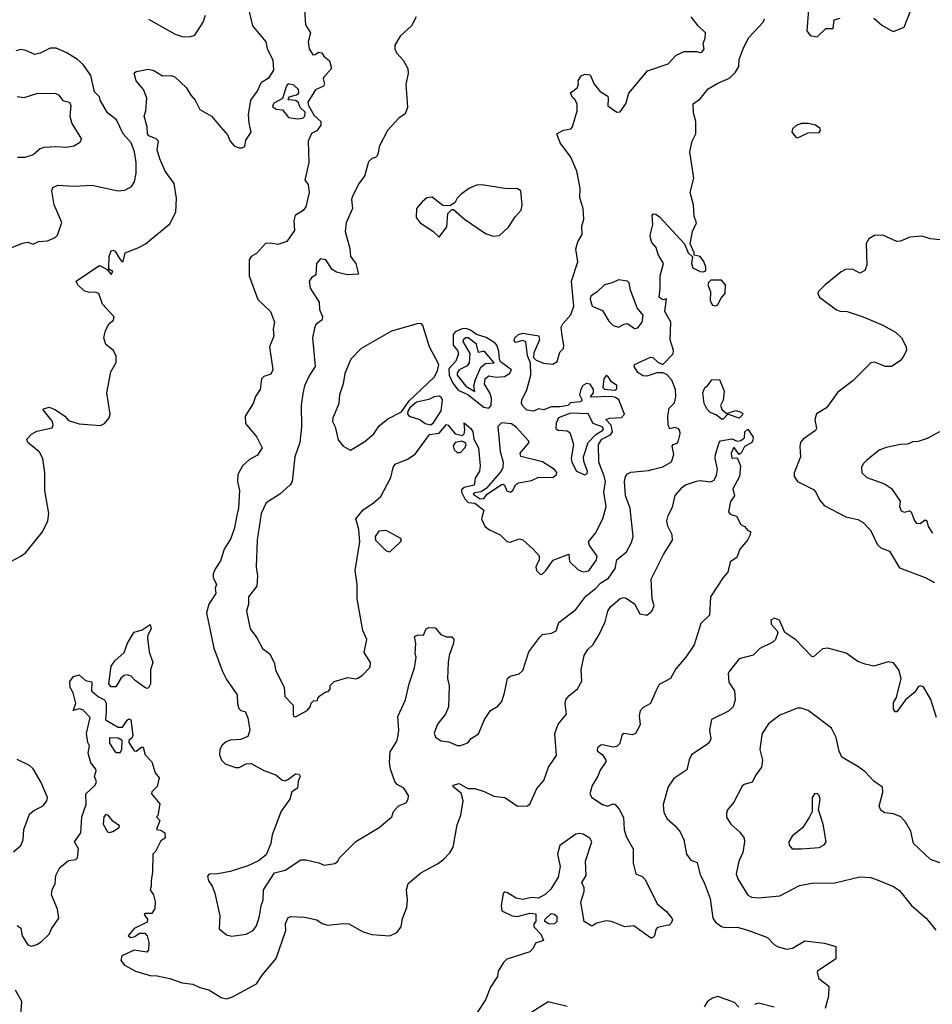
# Model space of a CAD drawing. Extents: x 1933546 to 2138868, y 524910 to 667279.
# Tile 11 of 256: x 1946079 to 1951224, y 549749 to 555299. Entities that reach past the tile are written whole.
import ezdxf

# ---------------------------------------------------------------- set-up
doc = ezdxf.new("R2010")
doc.units = 0

msp = doc.modelspace()

# ---------------------------------------------------------------- linework, layer by layer
at = {"layer": '0CON10XD'}
for points in [[(1945915, 552184.4), (1946085.3, 552274.7), (1946112.9, 552295), (1946208, 552412), (1946237.1, 552475), (1946244.3, 552515), (1946220.8, 552645), (1946220, 552745), (1946209.2, 552825), (1946191.3, 552861.3), (1946125.8, 552915), (1946118.6, 552935), (1946145, 552962.5), (1946175, 552980), (1946261.4, 552998.6), (1946268.6, 553015), (1946264.3, 553035), (1946210.7, 553099.3), (1946212.5, 553105), (1946245, 553114.4), (1946280.2, 553100.2), (1946333.4, 553063.4), (1946355, 553040), (1946415, 553021.1), (1946535, 553012.5), (1946557.9, 553022.1), (1946584.2, 553055), (1946590, 553075), (1946571.2, 553195), (1946593.3, 553315), (1946623, 553367), (1946623, 553403), (1946607.5, 553435), (1946565, 553467.5), (1946553.8, 553505), (1946562.3, 553547.7), (1946583.9, 553586.1), (1946607.5, 553605), (1946612.5, 553625), (1946546.4, 553696.4), (1946525.9, 553755.9), (1946505, 553763.3), (1946475, 553761.2), (1946445, 553768.8), (1946406.7, 553805), (1946397.5, 553825), (1946525, 553912.5), (1946535, 553912.5), (1946571.7, 553891.7), (1946595, 553862.9), (1946605, 553880), (1946582.5, 553892.5), (1946580.8, 553900.8), (1946582.9, 553965), (1946595, 553996.7), (1946605, 554000), (1946617.5, 553995), (1946642.1, 553952.1), (1946655, 553936.7), (1946663, 553937), (1946674.2, 553985.8), (1946750, 554015), (1946788, 554035), (1946925, 554149.2), (1946958.8, 554215), (1946963.2, 554293.2), (1946950.6, 554375), (1946898.9, 554445), (1946869.4, 554515), (1946854.6, 554565), (1946860.9, 554615), (1946848.3, 554628.3), (1946806.7, 554645), (1946799.5, 554655), (1946796.9, 554695), (1946781.4, 554755), (1946790, 554785), (1946796.1, 554856.1), (1946776.6, 554906.6), (1946736.7, 554955), (1946725, 554997.5), (1946735, 555007.5), (1946805, 555020), (1946835, 555013.3), (1946885, 554982), (1946935, 554984), (1946955, 554975.7), (1947017.4, 554917.4), (1947043.2, 554873.2), (1947068.8, 554845), (1947095, 554793.3), (1947160, 554755), (1947212, 554695), (1947249.8, 554649.8), (1947265.8, 554615), (1947288.3, 554588.3), (1947315, 554576), (1947333.8, 554576.2), (1947347.5, 554585), (1947355, 554620), (1947383.8, 554665), (1947372.5, 554715), (1947369.4, 554765), (1947382.2, 554845), (1947418.6, 554895), (1947442.7, 554947.3), (1947485, 554973.8), (1947511.4, 555015), (1947508.3, 555068.3), (1947476.2, 555135), (1947468.1, 555175), (1947394.4, 555265), (1947364.5, 555385)], [(1950895, 555307.5), (1950939.3, 555269.3), (1950989.3, 555239.3), (1951006.4, 555233.6), (1951065, 555256.2), (1951123.6, 555405)], [(1947685.6, 555355), (1947689.7, 555269.7), (1947719.2, 555225), (1947705.7, 555175), (1947710.8, 555135), (1947731.7, 555101.7), (1947745, 555102.5), (1947766.1, 555116.1), (1947782.7, 555112.7), (1947793.3, 555093.3), (1947825, 555066.7), (1947836.4, 555023.6), (1947793.3, 554975), (1947790, 554965), (1947797.5, 554935), (1947792.5, 554925), (1947747, 554903), (1947703.3, 554835), (1947707.5, 554815), (1947739.5, 554759.5), (1947776.7, 554725), (1947777.5, 554705), (1947755, 554672.5), (1947725, 554657.5), (1947705.7, 554615), (1947710, 554495), (1947687.5, 554395), (1947705, 554370), (1947712, 554325), (1947691.9, 554245), (1947676.7, 554223.3), (1947632, 554195), (1947624.4, 554165), (1947628.3, 554111.7), (1947585, 554048.8), (1947535, 554032.2), (1947495, 554039.4), (1947465, 554037.5), (1947415, 553981.2), (1947385, 553963.8), (1947372.5, 553945), (1947372.5, 553855), (1947422.5, 553722.5), (1947492.5, 553655), (1947515.8, 553595), (1947507.3, 553555), (1947511.8, 553515), (1947487.5, 553455), (1947506.8, 553325), (1947495, 553300.6), (1947455, 553287.3), (1947442.2, 553275), (1947435.5, 553215), (1947407.8, 553175), (1947395.5, 553135), (1947350.8, 553065), (1947353, 553023), (1947416.9, 552945), (1947445.7, 552885), (1947419.2, 552845), (1947375, 552819.4), (1947335.6, 552785), (1947309.4, 552735), (1947307.3, 552695), (1947317.8, 552645), (1947313.2, 552545), (1947304.2, 552505.8), (1947290, 552435), (1947269.2, 552375), (1947231.1, 552315), (1947211.7, 552248.3), (1947182.9, 552205), (1947170.8, 552175), (1947170.8, 552155), (1947188, 552115), (1947182, 552095), (1947184.6, 552065), (1947145.6, 552005), (1947133.1, 551955), (1947173.6, 551756.4), (1947222.5, 551625), (1947245, 551580), (1947305, 551493.3), (1947306.4, 551445), (1947315, 551417.1), (1947325, 551405.7), (1947349.7, 551399.7), (1947365.9, 551364.1), (1947375.7, 551295), (1947365, 551258.8), (1947325, 551241.4), (1947265, 551237.5), (1947242.5, 551227.5), (1947220.5, 551209.5), (1947207.5, 551185), (1947206, 551155), (1947216.7, 551125), (1947236.7, 551105), (1947295.8, 551084.2), (1947316.6, 551083.4), (1947356.1, 551103.9), (1947385, 551106), (1947455, 551066), (1947522.7, 551042.7), (1947556.7, 551015), (1947575, 551009.2), (1947595, 551017.5), (1947635, 551048.8), (1947655, 551046.7), (1947660, 551035), (1947649.2, 551005), (1947645, 550967.5), (1947613.9, 550946.1), (1947601.4, 550905), (1947552.4, 550837.6), (1947503.1, 550705), (1947495.8, 550655), (1947468.5, 550591.5), (1947425, 550557.1), (1947365, 550529.4), (1947265, 550497.1), (1947195.9, 550484.1), (1947147.5, 550482.5), (1947138.3, 550471.7), (1947143.8, 550445), (1947164.2, 550414.2), (1947180, 550375), (1947206.8, 550246.8), (1947204.2, 550174.2), (1947245, 550140), (1947275, 550132), (1947355.8, 550144.2), (1947395, 550164), (1947415, 550192), (1947431.5, 550245), (1947440, 550305), (1947452, 550335), (1947453.3, 550395), (1947515, 550490), (1947575, 550504.3), (1947665, 550563.3), (1947693, 550563), (1947765, 550546.7), (1947795, 550532.5), (1947855, 550543.3), (1947872.5, 550555), (1947882.5, 550575), (1947975, 550666.2), (1948106.2, 550745), (1948177.5, 550805), (1948187.5, 550835), (1948215, 550867.5), (1948257.5, 550885), (1948270, 550905), (1948271.2, 550925), (1948245, 550967.5), (1948207, 550987), (1948193.9, 551003.9), (1948170, 551075), (1948164.6, 551114.6), (1948167.3, 551172.7), (1948205, 551231.2), (1948211.8, 551255), (1948217.3, 551295), (1948211.9, 551371.9), (1948254.6, 551465.4), (1948275.5, 551555), (1948305.5, 551645), (1948313.8, 551705), (1948308, 551725), (1948312.1, 551782.1), (1948305, 551822.5), (1948325, 551831.5), (1948355, 551829.2), (1948370.5, 551865), (1948385, 551873.6), (1948421.9, 551871.9), (1948452.7, 551832.7), (1948485, 551821.2), (1948515, 551820), (1948526.2, 551805), (1948525.8, 551785), (1948500, 551715), (1948494.3, 551675.7), (1948490.6, 551585), (1948500.8, 551545), (1948496.2, 551425), (1948480, 551385), (1948435, 551327.5), (1948416.4, 551276.4), (1948424.1, 551254.1), (1948455, 551234), (1948498, 551228), (1948545, 551207.5), (1948565, 551207.5), (1948605, 551222.5), (1948623.6, 551246.4), (1948666.1, 551273.9), (1948700, 551355), (1948734.2, 551405.8), (1948775, 551430), (1948796.7, 551455), (1948813.3, 551505), (1948828.8, 551585), (1948845, 551598), (1948895, 551612.5), (1948915, 551630), (1948949.5, 551735), (1949011.2, 551818.8), (1949027.5, 551832.5), (1949078.3, 551841.7), (1949103.1, 551855), (1949118.1, 551901.9), (1949213.8, 551975), (1949270.7, 552049.3), (1949325, 552092.5), (1949355.2, 552124.8), (1949398.1, 552151.9), (1949436.4, 552205), (1949446.2, 552255), (1949500.2, 552299.8), (1949528.6, 552351.4), (1949538.2, 552385), (1949520.9, 552545), (1949494.7, 552615), (1949488.4, 552695), (1949493.8, 552725), (1949505, 552739.5), (1949525, 552749.1), (1949625, 552757.1), (1949645, 552764.2), (1949705, 552778.1), (1949753.6, 552806.4), (1949767.9, 552847.9), (1949758, 552895), (1949763.3, 552905), (1949785, 552911.1), (1949790.7, 552919.3), (1949803.6, 552965), (1949801.6, 552981.6), (1949792.9, 552992.9), (1949775, 552999.7), (1949745, 552991.9), (1949736, 553016), (1949733.9, 553065), (1949740.2, 553109.8), (1949771.2, 553138.8), (1949777.6, 553172.4), (1949776.6, 553215), (1949756.7, 553266.7), (1949728.2, 553298.2), (1949705, 553308.4), (1949671.9, 553308.1), (1949615, 553290), (1949591.9, 553291.9), (1949565, 553310), (1949543.1, 553345), (1949544.5, 553355.5), (1949635, 553396.9), (1949647.8, 553395), (1949677.8, 553367.8), (1949705, 553356.2), (1949763.4, 553415), (1949765.3, 553435), (1949745.7, 553495), (1949749.3, 553595), (1949716.9, 553655), (1949726.2, 553725), (1949705, 553720.9), (1949684.6, 553735), (1949690.4, 553785), (1949689.4, 553855), (1949708.8, 553925), (1949678.8, 553975), (1949667.5, 554015), (1949643.6, 554043.6), (1949635, 554067.5), (1949633.6, 554085), (1949648.9, 554145), (1949644.2, 554195.8), (1949650, 554205), (1949665, 554203.3), (1949687, 554187), (1949827.5, 554035), (1949847.5, 553985), (1949871.7, 553961.7), (1949866.2, 553925), (1949875, 553900), (1949915, 553878.8), (1949933, 553877), (1949946.7, 553883.3), (1949948, 553905), (1949937, 553937), (1949915, 553963.8), (1949881.7, 553971.7), (1949882.5, 553985), (1949860, 554035), (1949872, 554105), (1949894.2, 554155), (1949882.4, 554192.4), (1949877.5, 554255), (1949858.5, 554325), (1949880, 554405), (1949858.2, 554555), (1949870, 554615), (1949891.1, 554655), (1949890.4, 554680.4)], [(1950526, 555355), (1950517, 555237), (1950535, 555210), (1950575, 555202.5), (1950625, 555250), (1950665, 555250), (1950671.7, 555298.3), (1950705, 555307.5)], [(1946805, 555301.5), (1946955, 555218.5), (1946995, 555204.4), (1947037.1, 555202.9), (1947067.3, 555212.7), (1947114, 555285), (1947125.8, 555324.2)], [(1948314.4, 555315.6), (1948288, 555265), (1948225, 555206), (1948194, 555155), (1948194, 555135), (1948203, 555113), (1948241.7, 555071.7), (1948267.5, 555025), (1948268.6, 554995), (1948255.8, 554935), (1948265.7, 554804.3), (1948251.7, 554768.3), (1948216.7, 554745), (1948152, 554675), (1948106.2, 554585), (1948099.3, 554549.3), (1948095, 554532.5), (1948085, 554522.5), (1948065, 554516.7), (1948045, 554497.5), (1948023, 554417), (1947993, 554377), (1947955.6, 554305), (1947949.2, 554285), (1947955.7, 554235), (1947920.6, 554155), (1947914.2, 554105), (1947940.3, 554010.3), (1947943.5, 553965), (1947974.2, 553925), (1947990, 553865), (1947925, 553861.8), (1947865, 553875.6), (1947840.5, 553890.5), (1947805.9, 553945), (1947775, 553951.9), (1947752.1, 553925), (1947749.5, 553860.5), (1947725, 553843.3), (1947711.2, 553825), (1947716.2, 553785), (1947767.6, 553707.6), (1947770, 553665), (1947787.1, 553625), (1947782, 553605), (1947749.4, 553580.6), (1947740.5, 553559.5), (1947730.5, 553505), (1947745.6, 553345), (1947712.5, 553295), (1947684.5, 553235), (1947675, 553192.5), (1947665.6, 553125), (1947667.7, 553005), (1947658.8, 552915), (1947631.2, 552835), (1947614.4, 552695.6), (1947603.2, 552676.8), (1947546, 552625), (1947468, 552575), (1947441.2, 552515), (1947417.5, 552365), (1947412.3, 552215), (1947419.1, 552165), (1947415.7, 552105), (1947368.9, 552045), (1947368.5, 552005), (1947358.6, 551965), (1947378.6, 551865), (1947416, 551815), (1947448.8, 551755), (1947489.2, 551725), (1947515, 551670)], [(1947515, 551670), (1947522, 551635), (1947570, 551535), (1947574.1, 551484.1), (1947620, 551435), (1947620, 551385), (1947623.6, 551373.6), (1947635, 551370), (1947700, 551405), (1947717.5, 551425), (1947723, 551447), (1947735, 551460), (1947758.3, 551461.7), (1947760, 551475), (1947771.7, 551488.3), (1947805, 551510), (1947818.3, 551511.7), (1947830, 551525), (1947830, 551545), (1947851.7, 551568.3), (1947928.3, 551591.7), (1947975, 551583.3), (1947985, 551586.7), (1948012.5, 551605), (1948055, 551650), (1948057.5, 551675), (1948021.7, 551731.7), (1948035.7, 551805), (1948014, 551856), (1947981.4, 552035), (1947981.4, 552115), (1947971.4, 552195), (1947996.7, 552355), (1947991.4, 552425), (1947974.1, 552485.9), (1948015, 552536.2), (1948073.8, 552575), (1948115, 552612), (1948172.4, 552717.6), (1948184.2, 552775), (1948196.8, 552793.2), (1948265, 552821.4), (1948309.3, 552850.7), (1948389.5, 552960.5), (1948445, 552969.3), (1948485, 553017.8), (1948495, 553014.4), (1948535, 552965.3), (1948575, 552955.8), (1948585.6, 552964.4), (1948589.2, 552985), (1948585, 553027.5), (1948622, 552995), (1948634, 552975), (1948640, 552935), (1948666.2, 552885), (1948676, 552785), (1948670.6, 552755), (1948646.4, 552715), (1948641.8, 552675), (1948585, 552661.7), (1948570.8, 552649.2), (1948570.7, 552635), (1948588.9, 552598.9), (1948607.3, 552577.3), (1948645, 552573.4), (1948695.7, 552535), (1948683.3, 552485), (1948701.2, 552445), (1948723.3, 552425), (1948787.5, 552395), (1948825, 552357.5), (1948845, 552353.8), (1948895, 552372.5), (1948915, 552366.7), (1948974, 552314), (1949007, 552277), (1949007.5, 552255), (1948990, 552215), (1948992.5, 552195), (1949015, 552172.5), (1949025, 552173.3), (1949045, 552193.8), (1949087, 552253), (1949175, 552286.7), (1949179.2, 552245), (1949228.3, 552198.3), (1949255, 552186.5), (1949287.6, 552192.4), (1949331.2, 552255), (1949335.5, 552275.5), (1949291.6, 552335), (1949285.7, 552355), (1949325, 552403.8), (1949367.5, 552485), (1949386, 552555), (1949373.1, 552635), (1949381.4, 552695), (1949375, 552726.7), (1949344.1, 552804.1), (1949341.9, 552905), (1949360.8, 552935), (1949410.4, 552959.6), (1949420.7, 552975), (1949412.9, 553012.9), (1949383.8, 553045), (1949405, 553053.4), (1949472.9, 553057.1), (1949488.7, 553075), (1949456.2, 553156.2), (1949438.8, 553168.8), (1949416, 553175), (1949300.7, 553170.7), (1949297.5, 553175), (1949313.6, 553196.4), (1949313.3, 553215), (1949295, 553243.8), (1949275, 553249.2), (1949253.7, 553236.3), (1949242.7, 553215), (1949235.6, 553185), (1949250, 553155), (1949240, 553145), (1949185, 553140), (1949170, 553125), (1949125, 553116), (1949075, 553116.7), (1949035, 553100), (1949003.6, 553106.4), (1948975, 553092.5), (1948938.3, 553098.3), (1948915, 553120), (1948908.3, 553138.3), (1948910, 553155), (1948938.2, 553211.8), (1948960, 553295), (1948959.3, 553365), (1948942.1, 553405), (1948933.2, 553483.2), (1948915, 553490.8), (1948875, 553480), (1948866.4, 553486.4), (1948870.8, 553505), (1948891.2, 553525), (1948915, 553532.5), (1949006.3, 553516.3), (1949009.1, 553495), (1948978, 553422), (1948976.5, 553395), (1948990.5, 553380.5), (1949032.5, 553362.5), (1949085, 553358), (1949108.5, 553371.5), (1949124.5, 553425), (1949145.3, 553445), (1949147.7, 553465), (1949137.9, 553517.9), (1949132.5, 553565), (1949142.2, 553585), (1949186, 553635), (1949204, 553685), (1949189.4, 553825), (1949225.8, 553935), (1949214.2, 554005), (1949225, 554046.7), (1949251.2, 554088.8), (1949247.5, 554135), (1949260, 554175), (1949255.6, 554235), (1949236.5, 554295), (1949238.8, 554348.8), (1949220, 554445), (1949185.6, 554525), (1949126, 554605), (1949107.5, 554655), (1949145, 554676.2), (1949185.9, 554684.1), (1949196.7, 554695), (1949222.5, 554785), (1949222.5, 554825), (1949209.3, 554849.3), (1949195, 554860), (1949183.6, 554886.4), (1949223.6, 554916.4), (1949230, 554935), (1949227.5, 554955), (1949245, 554982.5), (1949265, 554992.5), (1949295, 554987.5), (1949317.5, 554935), (1949352.5, 554895), (1949395, 554867.5), (1949396.7, 554853.3), (1949395, 554813.3), (1949445, 554777.5), (1949465, 554780), (1949496.7, 554825), (1949514.2, 554885.8), (1949619.3, 555010.7), (1949735, 555051.2), (1949780.9, 555099.1), (1949825, 555120), (1949895, 555120), (1949915, 555113.8), (1949925, 555116.7), (1949937.7, 555132.3), (1949932, 555165), (1949944, 555195), (1949946, 555225), (1949903.8, 555265), (1949865.6, 555315.6)], [(1949890.4, 554680.4), (1949890.4, 554725), (1949877.8, 554775), (1949876, 554825), (1949915, 554854), (1949961, 554909), (1950015, 554940.9), (1950080.7, 554969.3), (1950115, 555003.1), (1950133.3, 555035), (1950136.2, 555075), (1950159.2, 555140.8), (1950190.8, 555199.2), (1950271.5, 555285), (1950277.5, 555305)], [(1946035, 554015.6), (1946095, 554040), (1946125, 554044.4), (1946155, 554033.6), (1946185, 554048.9), (1946235, 554053.1), (1946278.9, 554071.1), (1946291.9, 554085), (1946316.6, 554156.6), (1946274.3, 554255), (1946260.8, 554335), (1946266.1, 554353.9), (1946295, 554365.7), (1946385, 554360.8), (1946485, 554366.9), (1946635, 554334.2), (1946672.4, 554337.6), (1946710.2, 554359.8), (1946725.7, 554384.3), (1946736.3, 554435), (1946735.4, 554495), (1946725.9, 554555), (1946707.2, 554605), (1946662, 554655), (1946625, 554734.5), (1946574.5, 554775), (1946532.7, 554845), (1946528.7, 554865), (1946501.7, 554891.7), (1946480.6, 554985), (1946436.2, 555046.2), (1946404.4, 555075), (1946345, 555113.1), (1946285, 555139.2), (1946251.5, 555138.5), (1946195, 555110.9), (1946165, 555103.5), (1946114.2, 555125.8), (1946085, 555131.5), (1946056.9, 555123.1)], [(1946065, 554865.5), (1946105, 554860), (1946175, 554883.1), (1946280, 554885), (1946298.8, 554875), (1946322.9, 554842.9), (1946360.8, 554835), (1946366.5, 554813.5), (1946363.3, 554775), (1946361.2, 554755), (1946373.2, 554713.2), (1946426.7, 554625), (1946415.8, 554604.2), (1946383.9, 554586.1), (1946345, 554578), (1946283.4, 554583.4), (1946215, 554579.6), (1946195, 554572.1), (1946155, 554538.2), (1946107.8, 554522.2), (1946067.1, 554522.9)], [(1947645, 554740.9), (1947675, 554744.5), (1947686, 554755), (1947688, 554778), (1947661.2, 554805), (1947650, 554835), (1947635, 554844.3), (1947593, 554847), (1947597.5, 554865), (1947640, 554875), (1947652.5, 554885), (1947650.8, 554905), (1947625, 554930.5), (1947593.2, 554936.8), (1947583.1, 554926.9), (1947560, 554855), (1947511.1, 554828.9), (1947505, 554810.8), (1947524.8, 554794.8), (1947560.4, 554790.4), (1947595, 554747.5), (1947645, 554740.9)], [(1950465, 554633.8), (1950525, 554661.2), (1950585.8, 554664.2), (1950593.3, 554675), (1950591.2, 554685), (1950565.5, 554705.5), (1950525, 554714), (1950486.4, 554713.6), (1950456.4, 554703.6), (1950436.4, 554683.6), (1950433.3, 554665), (1950455, 554637.5), (1950465, 554633.8)], [(1948445, 554072.5), (1948487.7, 554132.3), (1948493, 554207), (1948515, 554230), (1948525, 554230), (1948587.5, 554175), (1948705, 554094), (1948749.3, 554079.3), (1948785, 554083.3), (1948835, 554128.8), (1948872.1, 554187.9), (1948906, 554225), (1948912.5, 554255), (1948903.8, 554333.8), (1948885, 554346), (1948815, 554348), (1948685, 554368.6), (1948655, 554365.8), (1948615, 554348.8), (1948567.5, 554315), (1948546.4, 554293.6), (1948533, 554267), (1948505, 554250), (1948465, 554252.5), (1948405, 554298.8), (1948375, 554294.2), (1948350, 554275), (1948316, 554235), (1948313.8, 554185), (1948336.2, 554155), (1948407.9, 554107.9), (1948445, 554072.5)], [(1951305, 554054.5), (1951215, 554064), (1951165, 554079.2), (1951097.3, 554072.7), (1951045, 554050), (1951025, 554048), (1950945, 554084.4), (1950897.6, 554082.4), (1950865.6, 554064.4), (1950852.1, 554037.9), (1950855.8, 553915), (1950843.3, 553885), (1950815, 553870), (1950775, 553892), (1950735, 553891.2), (1950711.4, 553878.6), (1950620, 553805), (1950581.2, 553765), (1950578.8, 553755), (1950588.8, 553735), (1950685, 553663.8), (1950705, 553656), (1950745, 553654.2), (1950835, 553624.4), (1950945, 553577.5), (1951017.6, 553537.6), (1951050, 553505), (1951076.2, 553455), (1951078.8, 553435), (1951057.5, 553395), (1951043, 553377), (1950995, 553343.3), (1950960, 553345), (1950899.3, 553369.3), (1950877.5, 553365), (1950776.4, 553263.6), (1950691.1, 553198.9), (1950628.7, 553111.3), (1950571.7, 553078.3), (1950562, 553045), (1950570.8, 552995), (1950565, 552984), (1950496, 552935), (1950482, 552915), (1950477.5, 552895), (1950480.8, 552835), (1950445.8, 552745), (1950446.2, 552725), (1950463.8, 552695), (1950555, 552650), (1950568.6, 552635), (1950587.5, 552592.5), (1950615, 552560), (1950736.4, 552496.4), (1950805, 552482.5), (1950835, 552465.7), (1950875, 552420.8), (1950915, 552339.2), (1950935, 552321.4), (1950983.6, 552303.6), (1951039.1, 552209.1), (1951183.8, 552155), (1951236.8, 552126.8)], [(1949545, 553559), (1949565, 553561.5), (1949588.6, 553595), (1949594.3, 553634.3), (1949560.5, 553675), (1949522.2, 553775), (1949515.2, 553815), (1949505.4, 553825), (1949455, 553832.6), (1949419.3, 553815), (1949375.6, 553804.4), (1949335, 553764.8), (1949299.1, 553740.9), (1949295.5, 553724.5), (1949306.5, 553685), (1949365, 553660.3), (1949400.5, 553600.5), (1949425.3, 553575), (1949455, 553565.2), (1949486.9, 553583.1), (1949505, 553586.3), (1949545, 553559)], [(1950004.1, 553685.9), (1950015, 553692), (1950032.7, 553727.3), (1950056, 553755), (1950059.2, 553805), (1950035, 553830), (1949975, 553830), (1949961.7, 553818.3), (1949959.2, 553805), (1949974, 553765), (1949971.4, 553715), (1949985, 553690), (1950004.1, 553685.9)], [(1947945, 552873.3), (1948025, 552920.8), (1948075.8, 552965), (1948105, 553010), (1948155, 553048.8), (1948231.2, 553088.8), (1948275, 553150), (1948416.7, 553285), (1948435, 553320), (1948442.5, 553355), (1948390, 553455), (1948351.2, 553575), (1948343.9, 553583.9), (1948325, 553586.2), (1948175, 553544.2), (1948004.5, 553445.5), (1947946, 553385), (1947912.2, 553305), (1947902.8, 553247.2), (1947882.9, 553185), (1947878.6, 553135), (1947854.5, 553075.5), (1947844.5, 553055), (1947843.1, 553035), (1947857.1, 553005), (1947875, 552930), (1947902.5, 552895), (1947945, 552873.3)], [(1948725, 553109.5), (1948737.7, 553125), (1948739.7, 553165), (1948729, 553195), (1948698.9, 553245), (1948703.9, 553276.1), (1948725, 553291.1), (1948765, 553283.9), (1948812.6, 553287.4), (1948840, 553305), (1948852, 553325), (1948790.2, 553370.2), (1948783.9, 553385), (1948781.2, 553431.2), (1948768.7, 553465), (1948758.9, 553475), (1948708.3, 553508.3), (1948655, 553524.3), (1948619.9, 553549.9), (1948595, 553557.9), (1948573.7, 553556.3), (1948535, 553539.5), (1948523, 553525), (1948522.4, 553465), (1948546.9, 553435), (1948552.4, 553415), (1948538.7, 553375), (1948498.2, 553331.8), (1948499.6, 553295), (1948520.7, 553250.7), (1948551.1, 553211.1), (1948605, 553186.6), (1948695, 553114.2), (1948725, 553109.5)], [(1948645, 553202.9), (1948640.4, 553235), (1948648.2, 553271.8), (1948679.8, 553340.2), (1948705, 553362), (1948753.8, 553365), (1948702.9, 553425), (1948695, 553430), (1948665, 553423.8), (1948655, 553470), (1948606.7, 553505), (1948595, 553506.5), (1948579.6, 553495), (1948577.7, 553485), (1948617.4, 553417.4), (1948613.9, 553365), (1948602.6, 553347.4), (1948556.6, 553325), (1948545, 553306.8), (1948544.7, 553295), (1948595, 553233.2), (1948645, 553202.9)], [(1949435, 553210), (1949445, 553218.6), (1949445, 553236.2), (1949415, 553257.4), (1949395, 553289.2), (1949385, 553293.3), (1949372.9, 553275), (1949366.7, 553225), (1949376.1, 553216.1), (1949435, 553210)], [(1950045, 553047.5), (1950035, 553047.5), (1950005, 553070.8), (1949971.2, 553085), (1949952.9, 553105), (1949938.8, 553135), (1949930, 553195), (1949942.5, 553225), (1949957.5, 553235), (1949981.7, 553268.3), (1950025, 553270), (1950051.2, 553205), (1950045.7, 553154.3), (1950030, 553125), (1950039.2, 553099.2), (1950065, 553080), (1950116.4, 553096.4), (1950147, 553087), (1950157.5, 553075), (1950135, 553053.3), (1950075, 553073.3), (1950067.5, 553072.5), (1950045, 553047.5)], [(1948395, 553014.9), (1948410.9, 553025), (1948456.2, 553095), (1948462.4, 553155), (1948458, 553168), (1948446.2, 553176.2), (1948416.5, 553173.5), (1948385, 553158.5), (1948317.1, 553142.9), (1948278.2, 553111.8), (1948267.5, 553092.5), (1948265.4, 553075), (1948274.4, 553065), (1948335, 553046), (1948365, 553022.4), (1948395, 553014.9)], [(1949265, 552733.4), (1949279.2, 552740.8), (1949280.8, 552755), (1949259.5, 552809.5), (1949257, 552835), (1949283.8, 552915), (1949328.2, 552961.8), (1949366.9, 552985), (1949371.2, 552995), (1949362.6, 553005), (1949312.4, 553022.4), (1949285, 553077.5), (1949185, 553080.4), (1949116.1, 553053.9), (1949103.3, 553025), (1949101.8, 552995), (1949115.2, 552985.2), (1949165, 552981.6), (1949181.5, 552971.5), (1949202.3, 552905), (1949187.4, 552827.4), (1949191.7, 552805), (1949218.5, 552755), (1949265, 552733.4)], [(1948675, 552598.8), (1948695, 552600.5), (1948714.6, 552625.4), (1948795, 552679.9), (1948805, 552681.5), (1948811.7, 552675), (1948825, 552642.4), (1948845, 552636.2), (1948859.8, 552645), (1948875, 552678), (1948891.1, 552688.9), (1948965, 552701.8), (1949005, 552719.8), (1949085, 552718.5), (1949106.1, 552735), (1949107.2, 552747.2), (1949095, 552763.4), (1949025.9, 552805.9), (1948905, 552837.7), (1948901.5, 552855), (1948951.8, 552915), (1948948.6, 552925), (1948880.1, 553000.1), (1948851, 553021), (1948795, 553027.4), (1948774.9, 553005.1), (1948788.8, 552865), (1948804.6, 552805), (1948802.8, 552775), (1948793.3, 552755), (1948711, 552659), (1948681.8, 552638.2), (1948645, 552632.6), (1948635.3, 552625), (1948675, 552598.8)], [(1948698.1, 550948.1), (1948751.8, 550921.8), (1948815, 550913.9), (1948885, 550865.6), (1948942.4, 550867.6), (1948955, 550877.5), (1948994.8, 550965.2), (1949035, 551010), (1949061.3, 551085), (1949105, 551151.2), (1949095.6, 551275), (1949115, 551328.1), (1949161.8, 551385), (1949154.5, 551445), (1949157.8, 551465), (1949175, 551488.1), (1949223.2, 551526.8), (1949248.7, 551571.3), (1949244.1, 551635), (1949262.5, 551715), (1949281.4, 551748.6), (1949312.3, 551777.7), (1949346.9, 551833.1), (1949380.4, 551905), (1949395.5, 551965), (1949410.2, 551989.8), (1949463.9, 552036.1), (1949485, 552041.8), (1949498.7, 552038.7), (1949545.5, 552005.5), (1949575, 551949.2), (1949615, 551943.1), (1949642.2, 551965), (1949655.4, 551995), (1949645.4, 552035), (1949640, 552145), (1949708.2, 552285), (1949760.5, 552365), (1949758.2, 552395), (1949733.2, 552443.2), (1949728.2, 552475), (1949735, 552504), (1949759.6, 552550.4), (1949775, 552617.5), (1949815.5, 552664.5), (1949833.6, 552676.4), (1949895, 552697.5), (1949915, 552700.8), (1949975, 552694.3), (1949995, 552704), (1950008, 552732), (1950013.5, 552765), (1950000.4, 552825), (1950002, 552848), (1950021.8, 552915), (1950030, 552925), (1950095, 552936.7), (1950123.3, 552923.3), (1950145, 552926.2), (1950165, 552942.5), (1950167.5, 552975), (1950185, 552990), (1950214, 552945), (1950212.7, 552927.3), (1950205, 552913.8), (1950165.9, 552894.1), (1950146, 552855), (1950135, 552848.8), (1950105, 552890), (1950090, 552855), (1950095, 552827.5), (1950125, 552830), (1950143.8, 552785), (1950137.1, 552725), (1950098.8, 552655), (1950108.6, 552615), (1950086.3, 552583.7), (1950075.7, 552525.7), (1950085, 552511.4), (1950120.5, 552500.5), (1950144.3, 552454.3), (1950165, 552442.5), (1950185, 552420), (1950200, 552415), (1950197.5, 552395), (1950183.3, 552365), (1950140, 552315), (1950122.3, 552267.7), (1950085, 552242.5), (1950072, 552185), (1950044.6, 552155.4), (1949974.2, 552045), (1949968.3, 551941.7), (1949920, 551895), (1949881.5, 551775), (1949834.4, 551705), (1949779.3, 551640.7), (1949747.5, 551585), (1949685, 551552), (1949665.6, 551514.4), (1949636, 551445), (1949595, 551422), (1949577, 551403), (1949570.8, 551375), (1949578, 551325), (1949551.2, 551275), (1949535, 551267.5), (1949485, 551276), (1949474.5, 551265.5), (1949461.8, 551218.2), (1949445, 551202.2), (1949425, 551198.9), (1949365, 551210.8), (1949355, 551210), (1949337.5, 551195), (1949335, 551177.5), (1949365.8, 551155.8), (1949383.8, 551125), (1949383.8, 551115), (1949351.7, 551068.3), (1949339.4, 551035), (1949307.4, 550982.6), (1949294.3, 550935), (1949304.4, 550914.4), (1949365, 550875.8), (1949395, 550866.2), (1949425, 550878.8), (1949435, 550876.7), (1949459.3, 550849.3), (1949482.6, 550802.6), (1949486.9, 550735), (1949497.8, 550695), (1949537.5, 550625), (1949538.5, 550545), (1949553.3, 550485), (1949588.7, 550468.7), (1949605, 550452), (1949674, 550315), (1949725, 550271.2), (1949756.7, 550235), (1949760, 550225), (1949753, 550207), (1949740, 550195), (1949725, 550192.5), (1949675, 550182.5), (1949665, 550170), (1949657.5, 550135), (1949646.2, 550123.8), (1949635, 550123.3), (1949541.7, 550191.7), (1949490, 550185), (1949415, 550215.8), (1949385, 550218.8), (1949333.8, 550206.2), (1949305, 550190), (1949262.5, 550215), (1949243.3, 550325), (1949262.5, 550385), (1949262.5, 550405), (1949247.5, 550435), (1949272.5, 550475), (1949270, 550555), (1949304.2, 550665), (1949293.8, 550685), (1949255, 550708.1), (1949235, 550712.5), (1949215, 550708), (1949125, 550644), (1949110.5, 550595), (1949125.8, 550525), (1949115.8, 550465), (1949073, 550397), (1949041.9, 550368.1), (1949005, 550348), (1948965, 550350), (1948915, 550338.8), (1948877.5, 550347.5), (1948825, 550378.8), (1948815, 550380), (1948805, 550372.5), (1948793.9, 550303.9), (1948797.5, 550275), (1948855, 550247.5), (1948886, 550244), (1948955, 550262.5), (1948988.3, 550258.3), (1948990, 550215), (1948978.3, 550201.7), (1948977.5, 550185), (1949017.5, 550145), (1949031.7, 550108.3), (1948987, 550093), (1948973.8, 550065), (1948955, 550044), (1948825, 550002.5), (1948806.4, 549983.6), (1948777.5, 549935), (1948772.5, 549905), (1948734.1, 549845.9), (1948705.7, 549774.3), (1948658.3, 549701.7)], [(1951265, 552975.4), (1951195, 552938.1), (1951145, 552921.9), (1951115, 552919.2), (1951085, 552905.8), (1951045.5, 552904.5), (1950965, 552887.1), (1950925, 552872.9), (1950853.8, 552815), (1950833.8, 552795), (1950824.3, 552775.7), (1950826.7, 552745), (1950855, 552718.8), (1950955, 552682.5), (1950995, 552655.8), (1951043.3, 552585), (1951040, 552555), (1951049.7, 552529.7), (1951065, 552523.2), (1951095, 552531.5), (1951104.7, 552524.7), (1951124.1, 552474.1), (1951135, 552461.2), (1951155, 552459.7), (1951185, 552479.2), (1951193.3, 552475), (1951201.8, 552441.7), (1951225.5, 552405.5)], [(1948565, 552860), (1948591.5, 552888.5), (1948596.7, 552905), (1948593.2, 552913.2), (1948572.4, 552922.4), (1948535, 552916.5), (1948523.3, 552896.7), (1948528, 552875), (1948545, 552860), (1948565, 552860)], [(1948165, 552298.6), (1948225.7, 552355), (1948231.1, 552365), (1948227.4, 552375), (1948145, 552419.3), (1948104.2, 552415.8), (1948083.6, 552385), (1948084.3, 552365), (1948144.6, 552304.6), (1948165, 552298.6)], [(1946795, 551528.6), (1946785, 551534.4), (1946729.4, 551575), (1946708, 551598), (1946685, 551606.5), (1946667.2, 551602.8), (1946650.9, 551589.1), (1946621.7, 551538.3), (1946595, 551537.5), (1946580.8, 551555), (1946594.3, 551655), (1946615, 551685.8), (1946668, 551732), (1946686.2, 551785), (1946716.2, 551835), (1946725, 551845.7), (1946770.3, 551859.7), (1946815, 551890), (1946820, 551865), (1946801.2, 551828.8), (1946800, 551815), (1946808.9, 551735), (1946830, 551675), (1946815.9, 551634.1), (1946816, 551555), (1946805, 551532.5), (1946795, 551528.6)], [(1951248.7, 551365), (1951216.9, 551466.9), (1951175, 551538.8), (1951155, 551544.2), (1951145, 551538), (1951125, 551508.8), (1951073.8, 551465), (1951025, 551397.5), (1951015, 551397.5), (1951005, 551412.5), (1951005, 551450), (1951022.3, 551477.7), (1951048.1, 551585), (1951035, 551633.8), (1951005, 551673.8), (1950975, 551678.8), (1950895, 551655.8), (1950846.3, 551666.3), (1950805, 551681.4), (1950739.1, 551729.1), (1950635, 551757.1), (1950605, 551752), (1950555, 551707.5), (1950545, 551710), (1950455, 551804), (1950392.5, 551845), (1950362.5, 551915), (1950335, 551926), (1950313.3, 551915), (1950315, 551892.5), (1950350, 551855), (1950353, 551843), (1950341.2, 551805), (1950325, 551790), (1950252.5, 551755), (1950215, 551717.1), (1950135, 551695.7), (1950080, 551625), (1950073.6, 551613.6), (1950077.5, 551565), (1950108.8, 551515), (1950112, 551465), (1950100.8, 551425), (1950075, 551400.8), (1949980, 551355), (1949968.6, 551295), (1949975.8, 551245), (1949965, 551220), (1949866, 551155), (1949853.2, 551126.8), (1949840.3, 551069.7), (1949767.9, 551022.1), (1949736, 550975), (1949706.9, 550875), (1949710.7, 550830.7), (1949728.6, 550795), (1949775, 550754.4), (1949801.9, 550721.9), (1949823.3, 550675), (1949838, 550595), (1949862.2, 550562.2), (1949898.9, 550548.9), (1949915, 550478.8), (1949937.8, 550435), (1949971.1, 550345), (1949986.4, 550235), (1950001.9, 550211.9), (1950035, 550186.5), (1950055, 550180.9), (1950125, 550184.4), (1950185, 550167.3), (1950294.5, 550124.5), (1950334.2, 550084.2), (1950355, 550072), (1950405, 550059.2), (1950436.7, 550065), (1950505, 550106.2), (1950616.4, 550093.6), (1950680, 550075), (1950680, 550005), (1950578, 549935), (1950575, 549927.5), (1950585, 549893.8), (1950640.7, 549850.7), (1950640, 549795), (1950620, 549725)], [(1946065, 550193.8), (1946085, 550177.5), (1946094, 550135), (1946125, 550083.8), (1946146.2, 550076.2), (1946176.2, 550085), (1946199.8, 550100.2), (1946245.6, 550145), (1946257.8, 550175), (1946300, 550235), (1946292.9, 550285), (1946259.2, 550365), (1946261.8, 550395), (1946279.1, 550429.1), (1946282.3, 550475), (1946305, 550519.2), (1946355, 550558.6), (1946395, 550565.8), (1946405.8, 550574.2), (1946410, 550625), (1946388.8, 550665), (1946424.4, 550715), (1946429.6, 550805), (1946453.2, 550875), (1946451.2, 550935), (1946504.6, 550985), (1946512.7, 551002.7), (1946500, 551035), (1946510, 551065), (1946507.5, 551075), (1946480.9, 551110.9), (1946465.7, 551165), (1946473.3, 551205), (1946464, 551225), (1946455.7, 551275), (1946476.1, 551366.1), (1946435, 551408.8), (1946415, 551413.8), (1946380, 551405), (1946395.6, 551445), (1946380, 551505), (1946364.4, 551535), (1946362.1, 551567.9), (1946382.7, 551597.3), (1946415, 551606.7), (1946450, 551575), (1946485, 551566.7), (1946484.4, 551515), (1946522.9, 551482.9), (1946557.2, 551465), (1946565.9, 551445.9), (1946567.1, 551397.1), (1946562.9, 551352.9), (1946635, 551310.4), (1946658.8, 551311.2), (1946685, 551351.2), (1946695, 551358.8), (1946705, 551352.5), (1946717.5, 551265), (1946710.5, 551249.5), (1946694, 551235), (1946694.2, 551225), (1946725, 551176.7), (1946735, 551176.2), (1946765, 551198.8), (1946775, 551197.5), (1946786.2, 551155), (1946824, 551115), (1946843.8, 551053.8), (1946866, 551025), (1946855, 550976), (1946823.5, 550946.5), (1946821.9, 550935), (1946869.5, 550879.5), (1946857.5, 550812.5), (1946850, 550805), (1946870, 550785), (1946850, 550735), (1946875, 550730), (1946897.5, 550715), (1946900, 550685), (1946875, 550670), (1946845, 550610), (1946830, 550595), (1946828.8, 550495), (1946820, 550445), (1946821.2, 550415), (1946814, 550395), (1946833.8, 550365), (1946842.5, 550327.5), (1946841.7, 550288.3), (1946825, 550260), (1946785, 550260), (1946780, 550255), (1946798.8, 550228.8), (1946797.6, 550212.4), (1946723.8, 550176.2), (1946690.8, 550135), (1946705.8, 550125.8), (1946728.1, 550131.9), (1946755, 550149.1), (1946785, 550150), (1946798, 550135), (1946806.9, 550096.9), (1946806.2, 550055), (1946795, 550043.3), (1946725, 550053.3), (1946655, 550021.2), (1946648.6, 549995), (1946670.2, 549970.2), (1946732.5, 549935), (1946815, 549911.8), (1946855, 549909.4), (1946925, 549893.8), (1946995, 549870.5), (1947055, 549861.5), (1947095, 549843.5), (1947145, 549830.8), (1947215, 549787.1), (1947245, 549779.2), (1947279.3, 549790.7), (1947415, 549864.3), (1947446.7, 549913.3), (1947525, 550007.3), (1947579.2, 550165), (1947577.6, 550205), (1947592.6, 550237.4), (1947607, 550243), (1947685, 550240.4), (1947754.2, 550224.2), (1947785, 550204.7), (1947815, 550195.7), (1947904.7, 550204.7), (1947935, 550201.8), (1948015, 550158.2), (1948065, 550143.2), (1948165, 550135.5), (1948205, 550152.7), (1948229.3, 550185), (1948237.4, 550232.6), (1948262.7, 550295), (1948266.2, 550335), (1948260, 550395), (1948269.7, 550430.3), (1948341, 550489), (1948435, 550540), (1948468.1, 550565), (1948505, 550603.1), (1948522.5, 550635), (1948545, 550760), (1948566.9, 550815), (1948578.5, 550895), (1948568.6, 550938.6), (1948523.3, 550975), (1948522.5, 550985), (1948556, 550994), (1948605, 550965.6), (1948645, 550964.5), (1948698.1, 550948.1)], [(1951325, 550526), (1951214.6, 550564.6), (1951118.8, 550655), (1951102.5, 550725), (1951074.3, 550774.3), (1951046.7, 550805), (1951005, 550822), (1950955, 550828), (1950935, 550843.3), (1950924, 550865), (1950946, 550945), (1950943.6, 550973.6), (1950895, 551006), (1950845, 551059.2), (1950805, 551089.4), (1950715, 551141.4), (1950699.1, 551175), (1950682.1, 551252.1), (1950655.5, 551305.5), (1950576.4, 551366.4), (1950525, 551405.8), (1950485, 551418), (1950465, 551417.5), (1950365, 551378.6), (1950300.2, 551329.8), (1950266, 551275), (1950261.4, 551255), (1950252.5, 551185), (1950267.1, 551125), (1950261.9, 551085), (1950231.4, 551045), (1950208.5, 551001.5), (1950162.7, 550987.3), (1950152, 550978), (1950105, 550888.8), (1950070, 550845), (1950063.3, 550825), (1950064.1, 550804.1), (1950088, 550765), (1950139.8, 550719.8), (1950163.1, 550685), (1950165.6, 550665), (1950155.6, 550605), (1950133.3, 550555), (1950117.8, 550485), (1950127, 550457), (1950185, 550364.2), (1950205, 550351.9), (1950245, 550348.1), (1950365, 550360.9), (1950475, 550417.8), (1950545, 550432.5), (1950675, 550433.1), (1950815, 550467.8), (1950875, 550462.9), (1950904.4, 550454.4), (1951005, 550412.5), (1951040.3, 550390.3), (1951105, 550306.7), (1951191.7, 550231.7), (1951245, 550167.5)], [(1946625, 551167.5), (1946645, 551168.8), (1946654.5, 551185.5), (1946656.5, 551236.5), (1946635, 551249.5), (1946585, 551250), (1946585, 551220), (1946615, 551174.2), (1946625, 551167.5)], [(1946045, 550608), (1946085, 550643.8), (1946098, 550675), (1946101.9, 550735), (1946135, 550821.2), (1946157.9, 550842.1), (1946212.1, 550867.9), (1946232, 550895), (1946235.8, 550915), (1946199.8, 550999.8), (1946155, 551076), (1946135, 551094.2), (1946065, 551129.2)], [(1950434.3, 550624.3), (1950485, 550624.4), (1950586.8, 550633.2), (1950615, 550648), (1950625.7, 550665), (1950608.6, 550765), (1950582.5, 550845), (1950592.5, 550905), (1950586.1, 550926.1), (1950575, 550937.5), (1950560, 550935), (1950547.5, 550915), (1950547.5, 550835), (1950531.2, 550805), (1950494, 550745), (1950435, 550696.2), (1950416.2, 550665), (1950416.7, 550645), (1950434.3, 550624.3)], [(1946585, 550716.9), (1946605, 550722.3), (1946640, 550745), (1946642.5, 550755), (1946605, 550782), (1946578.8, 550815), (1946565, 550818.6), (1946553.5, 550806.5), (1946550.6, 550765), (1946575, 550721.8), (1946585, 550716.9)], [(1949065, 550200), (1949040, 550215), (1949041.7, 550228.3), (1949075, 550260), (1949095, 550257.5), (1949107.5, 550245), (1949107.5, 550215), (1949095, 550202.5), (1949065, 550200)], [(1946075.5, 549335), (1946107.1, 549385), (1946114.6, 549465), (1946102.7, 549515), (1946105.4, 549555.4), (1946084.4, 549655), (1946090.5, 549765), (1946055, 549829.2)], [(1950132.9, 549732.9), (1950109.4, 549759.4), (1950015, 549792), (1949985.8, 549784.2), (1949956.1, 549763.9), (1949938, 549735)], [(1949165, 549736.9), (1949057.7, 549762.3), (1948960.2, 549699.8)], [(1950333.2, 549733.2), (1950245, 549755.6), (1950222, 549748)]]:
    msp.add_lwpolyline(points, dxfattribs=at)

doc.saveas('drawing.dxf')
